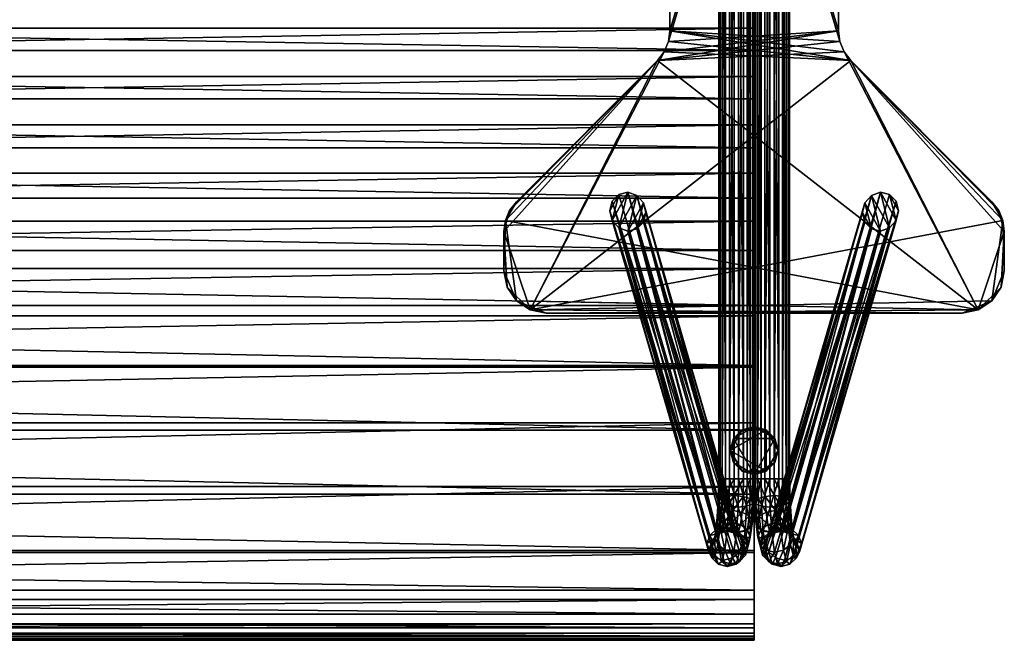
# Model space of a CAD drawing. Header units: inches. Extents: x -51.7 to 3.5, y -12.5 to 12.3.
# Tile 64 of 71: x -10.3 to 3.5, y -12.5 to -3.8. Entities that reach past the tile are written whole.
import ezdxf

# ---------------------------------------------------------------- set-up
doc = ezdxf.new("R2010")
doc.units = ezdxf.units.IN
doc.header["$MEASUREMENT"] = 0
for name, color, linetype in [('AFUCH-3-BSPT', 4, 'Continuous'), ('AFUCH-3-GDPL', 19, 'Continuous'), ('AFUCH-3-STUP', 5, 'Continuous')]:
    doc.layers.add(name, color=color, linetype=linetype)

msp = doc.modelspace()

# ---------------------------------------------------------------- meshes
at = {"layer": 'AFUCH-3-BSPT'}
mesh = msp.add_polyface(dxfattribs=at)
corners = [(-3.504, -7.283, 13.144), (-3.504, -7.283, 13.019), (-3.459, -7.509, 13.019), (-3.459, -7.509, 13.144), (-3.504, -6.732, 13.144), (-3.504, -6.732, 13.019), (-3.484, -6.579, 13.144), (-3.484, -6.579, 13.019), (-3.425, -6.437, 13.144), (-3.425, -6.437, 13.019), (-3.331, -6.315, 13.144), (-3.331, -6.315, 13.019), (-1.354, -4.338, 13.144), (-1.354, -4.338, 13.019), (-1.201, -4.073, 13.019), (-1.201, -4.073, 13.144), (-1.181, -3.92, 13.144), (-1.181, -3.92, 13.019), (-1.26, -4.215, 13.019), (-1.26, -4.215, 13.144), (-1.181, 3.92, 13.019), (-3.139, -7.829, 13.019), (1.354, -4.338, 13.019), (1.201, -4.073, 13.019), (-3.331, -7.701, 13.144), (3.139, -7.829, 13.144), (1.181, -3.92, 13.144), (1.201, 4.073, 13.144), (0, -10.191, 0.651), (-0.049, 10.191, 0.771), (-0.049, -10.191, 0.771), (-0.098, -10.191, 0.421), (-0.018, 10.191, 0.523), (-0.018, -10.191, 0.523), (-0.218, -10.191, 0.372), (-0.098, 10.191, 0.421), (-0.346, -10.191, 0.39), (-0.218, 10.191, 0.372), (-0.448, -10.191, 0.47), (-0.346, 10.191, 0.39), (-0.496, -10.191, 0.59), (-0.448, 10.191, 0.47), (-0.478, -10.191, 0.718), (-0.496, 10.191, 0.59), (-0.399, -10.191, 0.82), (-0.478, 10.191, 0.718), (-0.279, -10.191, 0.869), (-0.399, 10.191, 0.82), (-0.151, -10.191, 0.851), (-0.279, 10.191, 0.869), (-0.151, 10.191, 0.851), (-1.771, -6.182, 13.019), (-1.896, -6.681, 13.019), (-1.645, -6.225, 13.019), (-1.989, -6.577, 13.019), (-1.896, -6.212, 13.019), (-2.022, -6.44, 13.019), (-1.989, -6.307, 13.019), (-1.771, -6.724, 13.019), (-1.552, -6.329, 13.019), (-1.645, -6.694, 13.019), (-1.519, -6.466, 13.019), (-1.552, -6.6, 13.019)]
mesh.append_faces([[corners[k] for k in face] for face in [(51, 52, 53), (55, 54, 51), (58, 53, 52), (60, 59, 58)]], dxfattribs={"vtx0": -1, "vtx1": -1})
mesh.append_faces([[corners[k] for k in face] for face in [(5, 9, 13), (21, 2, 5), (21, 5, 13), (22, 21, 18), (6, 0, 24), (6, 24, 25), (12, 6, 25)]], dxfattribs={"vtx0": -1, "vtx1": -1, "vtx2": -1})
mesh.append_faces([[corners[k] for k in face] for face in [(21, 13, 18), (22, 18, 14), (22, 14, 17), (23, 17, 20), (28, 29, 30), (31, 32, 33), (34, 35, 31), (36, 37, 34), (38, 39, 36), (40, 41, 38), (42, 43, 40), (44, 45, 42), (46, 47, 44), (48, 49, 46), (30, 50, 48)]], dxfattribs={"vtx0": -1, "vtx2": -1})
mesh.append_faces([[corners[k] for k in face] for face in [(57, 56, 55), (62, 61, 60)]], dxfattribs={"vtx1": -1})
mesh.append_faces([[corners[k] for k in face] for face in [(12, 10, 6), (19, 12, 26), (15, 19, 26), (16, 15, 27), (54, 52, 51), (56, 54, 55), (59, 53, 58), (61, 59, 60)]], dxfattribs={"vtx1": -1, "vtx2": -1})
mesh.append_faces([[corners[k] for k in face] for face in [(0, 1, 2), (2, 3, 0), (0, 4, 5), (5, 1, 0), (6, 7, 5), (5, 4, 6), (6, 8, 9), (9, 7, 6), (9, 8, 10), (10, 11, 9), (10, 12, 13), (13, 11, 10), (14, 15, 16), (16, 17, 14), (14, 18, 19), (19, 15, 14), (19, 18, 13), (13, 12, 19), (20, 17, 16), (9, 11, 13), (5, 7, 9), (2, 1, 5), (6, 4, 0), (10, 8, 6)]], dxfattribs={"vtx2": -1})
mesh = msp.add_polyface(dxfattribs=at)
corners = [(-1.181, -3.92, 13.144), (-1.181, 3.92, 13.144), (-1.181, 3.92, 13.019), (-1.26, 4.215, 13.019), (-1.26, 4.215, 13.144), (-1.354, 4.338, 13.144), (-1.354, 4.338, 13.019), (-1.201, 4.073, 13.019), (-1.201, 4.073, 13.144), (-3.331, 6.315, 13.144), (-3.331, 6.315, 13.019), (-3.425, 6.437, 13.144), (-3.425, 6.437, 13.019), (-3.484, 6.579, 13.144), (-3.484, 6.579, 13.019), (-3.504, 6.732, 13.144), (-3.504, 6.732, 13.019), (-3.504, 7.283, 13.144), (-3.504, 7.283, 13.019), (-3.459, 7.509, 13.144), (-3.331, 7.701, 13.019), (3.139, 7.829, 13.019), (1.201, -4.073, 13.019), (1.181, 3.92, 13.019), (1.201, 4.073, 13.144), (1.354, 4.338, 13.144), (-3.139, 7.829, 13.144), (0, 10.191, 0.651), (-0.049, 10.191, 0.771), (0, -10.191, 0.651), (-0.018, 10.191, 0.523), (-0.018, -10.191, 0.523), (-0.098, 10.191, 0.421), (-0.098, -10.191, 0.421), (-0.218, 10.191, 0.372), (-0.218, -10.191, 0.372), (-0.346, 10.191, 0.39), (-0.346, -10.191, 0.39), (-0.448, 10.191, 0.47), (-0.448, -10.191, 0.47), (-0.496, 10.191, 0.59), (-0.496, -10.191, 0.59), (-0.478, 10.191, 0.718), (-0.478, -10.191, 0.718), (-0.399, 10.191, 0.82), (-0.399, -10.191, 0.82), (-0.279, 10.191, 0.869), (-0.279, -10.191, 0.869), (-0.151, 10.191, 0.851), (-0.151, -10.191, 0.851), (-0.049, -10.191, 0.771), (-1.771, 6.182, 13.019), (-1.989, 6.577, 13.019), (-1.896, 6.212, 13.019), (-1.896, 6.681, 13.019), (-1.645, 6.225, 13.019), (-1.771, 6.724, 13.019), (-1.552, 6.329, 13.019), (-1.645, 6.694, 13.019), (-1.519, 6.466, 13.019), (-1.552, 6.599, 13.019), (-2.022, 6.44, 13.019), (-1.989, 6.306, 13.019)]
mesh.append_faces([[corners[k] for k in face] for face in [(53, 61, 62)]], dxfattribs={"vtx0": -1})
mesh.append_faces([[corners[k] for k in face] for face in [(27, 28, 29), (30, 27, 31), (32, 30, 33), (34, 32, 35), (36, 34, 37), (38, 36, 39), (40, 38, 41), (42, 40, 43), (44, 42, 45), (46, 44, 47), (48, 46, 49), (28, 48, 50), (51, 52, 53), (55, 54, 51), (57, 56, 55), (59, 58, 57)]], dxfattribs={"vtx0": -1, "vtx1": -1})
mesh.append_faces([[corners[k] for k in face] for face in [(14, 18, 20), (14, 20, 21), (6, 14, 21), (15, 11, 5), (26, 19, 15), (26, 15, 5), (26, 4, 25)]], dxfattribs={"vtx0": -1, "vtx1": -1, "vtx2": -1})
mesh.append_faces([[corners[k] for k in face] for face in [(22, 2, 7), (23, 7, 3), (23, 3, 6), (26, 5, 4)]], dxfattribs={"vtx0": -1, "vtx2": -1})
mesh.append_faces([[corners[k] for k in face] for face in [(60, 58, 59)]], dxfattribs={"vtx1": -1})
mesh.append_faces([[corners[k] for k in face] for face in [(6, 10, 14), (1, 0, 24), (8, 1, 25), (4, 8, 25), (54, 52, 51), (56, 54, 55), (58, 56, 57), (52, 61, 53)]], dxfattribs={"vtx1": -1, "vtx2": -1})
mesh.append_faces([[corners[k] for k in face] for face in [(0, 1, 2), (3, 4, 5), (5, 6, 3), (3, 7, 8), (8, 4, 3), (8, 7, 2), (2, 1, 8), (5, 9, 10), (10, 6, 5), (11, 12, 10), (10, 9, 11), (11, 13, 14), (14, 12, 11), (14, 13, 15), (15, 16, 14), (15, 17, 18), (18, 16, 15), (18, 17, 19), (14, 16, 18), (10, 12, 14), (11, 9, 5), (15, 13, 11), (19, 17, 15)]], dxfattribs={"vtx2": -1})
mesh = msp.add_polyface(dxfattribs=at)
corners = [(0, -10.191, 0.651), (0.048, -10.191, 0.771), (0.048, 10.191, 0.771), (0.018, -10.191, 0.523), (0, 10.191, 0.651), (0.098, -10.191, 0.421), (0.018, 10.191, 0.523), (0.218, -10.191, 0.372), (0.098, 10.191, 0.421), (0.346, -10.191, 0.39), (0.218, 10.191, 0.372), (0.448, -10.191, 0.47), (0.346, 10.191, 0.39), (0.496, -10.191, 0.59), (0.448, 10.191, 0.47), (0.478, -10.191, 0.718), (0.496, 10.191, 0.59), (0.398, -10.191, 0.82), (0.478, 10.191, 0.718), (0.278, -10.191, 0.869), (0.398, 10.191, 0.82), (0.15, -10.191, 0.851), (0.278, 10.191, 0.869), (0.15, 10.191, 0.851), (1.77, -6.182, 13.019), (1.644, -6.225, 13.019), (1.896, -6.681, 13.019), (1.988, -6.577, 13.019), (1.896, -6.212, 13.019), (2.022, -6.44, 13.019), (1.988, -6.307, 13.019), (1.77, -6.724, 13.019), (1.552, -6.329, 13.019), (1.644, -6.694, 13.019), (1.518, -6.466, 13.019), (1.552, -6.6, 13.019), (1.181, 3.92, 13.144), (1.181, -3.92, 13.144), (1.181, -3.92, 13.019), (1.26, -4.215, 13.019), (1.26, -4.215, 13.144), (1.354, -4.338, 13.144), (1.354, -4.338, 13.019), (1.201, -4.073, 13.019), (1.201, -4.073, 13.144), (3.331, -6.315, 13.144), (3.331, -6.315, 13.019), (3.425, -6.437, 13.144), (3.425, -6.437, 13.019), (3.484, -6.579, 13.144), (3.484, -6.579, 13.019), (3.504, -6.732, 13.144), (3.504, -6.732, 13.019), (3.504, -7.283, 13.144), (3.504, -7.283, 13.019), (3.459, -7.509, 13.144), (3.331, -7.701, 13.019), (-3.139, -7.829, 13.019), (-1.181, -3.92, 13.019), (-1.201, 4.073, 13.019), (3.139, -7.829, 13.144), (-1.354, -4.338, 13.144), (-1.201, -4.073, 13.144), (-0.018, -10.191, 0.523), (0, 10.191, 0.651), (0, -10.191, 0.651)]
mesh.append_faces([[corners[k] for k in face] for face in [(27, 24, 26), (29, 28, 27), (32, 31, 25), (34, 33, 32)]], dxfattribs={"vtx0": -1, "vtx1": -1})
mesh.append_faces([[corners[k] for k in face] for face in [(50, 54, 56), (50, 56, 57), (42, 50, 57), (51, 47, 41), (60, 55, 51), (60, 51, 41), (61, 60, 40)]], dxfattribs={"vtx0": -1, "vtx1": -1, "vtx2": -1})
mesh.append_faces([[corners[k] for k in face] for face in [(0, 1, 2), (3, 0, 4), (5, 3, 6), (7, 5, 8), (9, 7, 10), (11, 9, 12), (13, 11, 14), (15, 13, 16), (17, 15, 18), (19, 17, 20), (21, 19, 22), (1, 21, 23), (60, 41, 40), (61, 40, 44), (61, 44, 37), (62, 37, 36), (63, 64, 65)]], dxfattribs={"vtx0": -1, "vtx2": -1})
mesh.append_faces([[corners[k] for k in face] for face in [(30, 28, 29), (35, 33, 34)]], dxfattribs={"vtx1": -1})
mesh.append_faces([[corners[k] for k in face] for face in [(24, 25, 26), (28, 24, 27), (31, 26, 25), (33, 31, 32), (42, 46, 50), (39, 42, 58), (43, 39, 58), (38, 43, 59)]], dxfattribs={"vtx1": -1, "vtx2": -1})
mesh.append_faces([[corners[k] for k in face] for face in [(36, 37, 38), (39, 40, 41), (41, 42, 39), (39, 43, 44), (44, 40, 39), (44, 43, 38), (38, 37, 44), (41, 45, 46), (46, 42, 41), (47, 48, 46), (46, 45, 47), (47, 49, 50), (50, 48, 47), (50, 49, 51), (51, 52, 50), (51, 53, 54), (54, 52, 51), (54, 53, 55), (50, 52, 54), (46, 48, 50), (47, 45, 41), (51, 49, 47), (55, 53, 51)]], dxfattribs={"vtx2": -1})
mesh = msp.add_polyface(dxfattribs=at)
corners = [(0, 10.191, 0.651), (0, -10.191, 0.651), (0.048, 10.191, 0.771), (0.018, 10.191, 0.523), (0.018, -10.191, 0.523), (0.098, 10.191, 0.421), (0.098, -10.191, 0.421), (0.218, 10.191, 0.372), (0.218, -10.191, 0.372), (0.346, 10.191, 0.39), (0.346, -10.191, 0.39), (0.448, 10.191, 0.47), (0.448, -10.191, 0.47), (0.496, 10.191, 0.59), (0.496, -10.191, 0.59), (0.478, 10.191, 0.718), (0.478, -10.191, 0.718), (0.398, 10.191, 0.82), (0.398, -10.191, 0.82), (0.278, 10.191, 0.869), (0.278, -10.191, 0.869), (0.15, 10.191, 0.851), (0.15, -10.191, 0.851), (0.048, -10.191, 0.771), (1.77, 6.182, 13.019), (1.896, 6.212, 13.019), (1.988, 6.577, 13.019), (1.896, 6.681, 13.019), (1.644, 6.225, 13.019), (1.77, 6.724, 13.019), (1.552, 6.329, 13.019), (1.644, 6.694, 13.019), (1.518, 6.466, 13.019), (1.552, 6.599, 13.019), (1.988, 6.306, 13.019), (2.022, 6.44, 13.019), (3.331, 6.315, 13.144), (1.354, 4.338, 13.144), (1.354, 4.338, 13.019), (3.331, 6.315, 13.019), (1.201, 4.073, 13.019), (1.201, 4.073, 13.144), (1.181, 3.92, 13.144), (1.181, 3.92, 13.019), (1.26, 4.215, 13.019), (1.26, 4.215, 13.144), (1.181, -3.92, 13.019), (3.504, 7.283, 13.144), (3.504, 7.283, 13.019), (3.459, 7.509, 13.019), (3.504, 6.732, 13.144), (3.504, 6.732, 13.019), (3.484, 6.579, 13.144), (3.484, 6.579, 13.019), (3.425, 6.437, 13.144), (3.425, 6.437, 13.019), (3.139, 7.829, 13.019), (-1.201, 4.073, 13.019), (-1.354, 4.338, 13.019), (-1.201, -4.073, 13.144), (-1.181, 3.92, 13.144), (3.331, 7.701, 13.144), (-3.139, 7.829, 13.144)]
mesh.append_faces([[corners[k] for k in face] for face in [(38, 55, 39)]], dxfattribs={"vtx0": -1})
mesh.append_faces([[corners[k] for k in face] for face in [(27, 24, 26), (29, 28, 27), (31, 30, 29), (26, 25, 35)]], dxfattribs={"vtx0": -1, "vtx1": -1})
mesh.append_faces([[corners[k] for k in face] for face in [(56, 49, 51), (44, 58, 56), (38, 56, 51), (38, 51, 55), (52, 47, 61), (52, 61, 62), (52, 62, 37)]], dxfattribs={"vtx0": -1, "vtx1": -1, "vtx2": -1})
mesh.append_faces([[corners[k] for k in face] for face in [(59, 42, 41), (60, 41, 45), (60, 45, 37)]], dxfattribs={"vtx0": -1, "vtx2": -1})
mesh.append_faces([[corners[k] for k in face] for face in [(33, 32, 31), (36, 54, 37)]], dxfattribs={"vtx1": -1})
mesh.append_faces([[corners[k] for k in face] for face in [(0, 1, 2), (3, 4, 0), (5, 6, 3), (7, 8, 5), (9, 10, 7), (11, 12, 9), (13, 14, 11), (15, 16, 13), (17, 18, 15), (19, 20, 17), (21, 22, 19), (2, 23, 21), (24, 25, 26), (28, 24, 27), (30, 28, 29), (32, 30, 31), (43, 46, 57), (40, 43, 58), (44, 40, 58), (38, 44, 56), (54, 52, 37)]], dxfattribs={"vtx1": -1, "vtx2": -1})
mesh.append_faces([[corners[k] for k in face] for face in [(25, 34, 35), (36, 37, 38), (38, 39, 36), (40, 41, 42), (42, 43, 40), (40, 44, 45), (45, 41, 40), (45, 44, 38), (38, 37, 45), (46, 43, 42), (47, 48, 49), (47, 50, 51), (51, 48, 47), (52, 53, 51), (51, 50, 52), (52, 54, 55), (55, 53, 52), (55, 54, 36), (36, 39, 55), (51, 53, 55), (49, 48, 51), (52, 50, 47)]], dxfattribs={"vtx2": -1})
mesh = msp.add_polyface(dxfattribs=at)
corners = [(-2.913, -7.874, 13.144), (-2.913, -7.874, 13.019), (2.913, -7.874, 13.019), (-3.139, -7.829, 13.144), (-3.139, -7.829, 13.019), (-3.331, -7.701, 13.144), (-3.331, -7.701, 13.019), (-3.459, -7.509, 13.144), (-3.459, -7.509, 13.019), (3.139, -7.829, 13.144), (-3.504, -7.283, 13.144), (0, -10.191, 0.651), (-0.006, -10.508, 0.703), (-0.018, -10.191, 0.523), (-0.054, -10.467, 0.816), (-0.049, -10.191, 0.771), (-0.156, -10.438, 0.891), (-0.151, -10.191, 0.851), (-0.283, -10.427, 0.907), (-0.279, -10.191, 0.869), (-0.404, -10.438, 0.861), (-0.399, -10.191, 0.82), (-0.484, -10.467, 0.764), (-0.478, -10.191, 0.718), (-0.503, -10.508, 0.642), (-0.496, -10.191, 0.59), (-0.455, -10.548, 0.529), (-0.448, -10.191, 0.47), (-0.354, -10.577, 0.454), (-0.346, -10.191, 0.39), (-0.226, -10.588, 0.438), (-0.218, -10.191, 0.372), (-0.106, -10.577, 0.484), (-0.098, -10.191, 0.421), (-0.025, -10.548, 0.581), (-1.771, -6.182, 13.019), (-0.528, -10.899, 1.876), (-1.896, -6.212, 13.019), (-0.403, -10.868, 1.878), (-1.645, -6.225, 13.019), (-0.28, -10.899, 1.906), (-1.552, -6.329, 13.019), (-0.194, -10.984, 1.952), (-1.519, -6.466, 13.019), (-0.166, -11.099, 2.004), (-1.552, -6.6, 13.019), (-0.205, -11.214, 2.048), (-1.645, -6.694, 13.019), (-0.301, -11.299, 2.072), (-0.426, -11.33, 2.069), (-1.989, -6.307, 13.019), (-0.623, -10.984, 1.9), (-2.022, -6.44, 13.019), (-0.663, -11.099, 1.943), (-1.989, -6.577, 13.019), (-0.635, -11.214, 1.995), (-1.896, -6.681, 13.019), (-0.549, -11.299, 2.041), (-1.771, -6.724, 13.019)]
mesh.append_faces([[corners[k] for k in face] for face in [(35, 36, 37), (39, 38, 35), (41, 40, 39), (43, 42, 41), (45, 44, 43), (47, 46, 45), (36, 50, 37)]], dxfattribs={"vtx0": -1})
mesh.append_faces([[corners[k] for k in face] for face in [(38, 36, 35), (40, 38, 39), (42, 40, 41), (44, 42, 43), (46, 44, 45), (48, 46, 47)]], dxfattribs={"vtx0": -1, "vtx1": -1})
mesh.append_faces([[corners[k] for k in face] for face in [(5, 0, 9)]], dxfattribs={"vtx0": -1, "vtx1": -1, "vtx2": -1})
mesh.append_faces([[corners[k] for k in face] for face in [(14, 12, 11), (16, 14, 15), (22, 20, 21), (24, 22, 23), (26, 24, 25), (28, 26, 27), (34, 32, 33), (12, 34, 13), (49, 48, 47)]], dxfattribs={"vtx0": -1, "vtx2": -1})
mesh.append_faces([[corners[k] for k in face] for face in [(11, 12, 13), (15, 14, 11), (17, 16, 15), (19, 18, 17), (21, 20, 19), (23, 22, 21), (25, 24, 23), (27, 26, 25), (29, 28, 27), (31, 30, 29), (33, 32, 31), (13, 34, 33), (51, 50, 36), (53, 52, 51), (55, 54, 53), (57, 56, 55), (49, 58, 57)]], dxfattribs={"vtx1": -1, "vtx2": -1})
mesh.append_faces([[corners[k] for k in face] for face in [(0, 1, 2), (3, 4, 1), (1, 0, 3), (3, 5, 6), (6, 4, 3), (5, 7, 8), (8, 6, 5), (4, 6, 8), (2, 1, 4), (5, 3, 0), (10, 7, 5), (18, 16, 17), (20, 18, 19), (30, 28, 29), (32, 30, 31), (52, 50, 51), (54, 52, 53), (56, 54, 55), (58, 56, 57), (47, 58, 49)]], dxfattribs={"vtx2": -1})
mesh = msp.add_polyface(dxfattribs=at)
corners = [(0, -10.191, 0.651), (0.018, -10.191, 0.523), (0.006, -10.508, 0.703), (0.054, -10.467, 0.816), (0.048, -10.191, 0.771), (0.155, -10.438, 0.891), (0.15, -10.191, 0.851), (0.283, -10.427, 0.907), (0.278, -10.191, 0.869), (0.403, -10.438, 0.861), (0.398, -10.191, 0.82), (0.484, -10.467, 0.764), (0.478, -10.191, 0.718), (0.503, -10.508, 0.642), (0.496, -10.191, 0.59), (0.455, -10.548, 0.529), (0.448, -10.191, 0.47), (0.354, -10.577, 0.454), (0.346, -10.191, 0.39), (0.218, -10.191, 0.372), (0.226, -10.588, 0.438), (0.105, -10.577, 0.484), (0.098, -10.191, 0.421), (0.025, -10.548, 0.581), (1.77, -6.182, 13.019), (1.896, -6.212, 13.019), (0.528, -10.899, 1.876), (0.402, -10.868, 1.878), (1.644, -6.225, 13.019), (0.28, -10.899, 1.906), (1.552, -6.329, 13.019), (0.193, -10.984, 1.952), (1.518, -6.466, 13.019), (0.166, -11.099, 2.004), (1.552, -6.6, 13.019), (0.205, -11.214, 2.048), (1.644, -6.694, 13.019), (0.3, -11.299, 2.072), (0.426, -11.33, 2.069), (1.988, -6.307, 13.019), (0.623, -10.984, 1.9), (2.022, -6.44, 13.019), (0.662, -11.099, 1.943), (1.988, -6.577, 13.019), (0.635, -11.214, 1.995), (1.896, -6.681, 13.019), (0.548, -11.299, 2.041), (1.77, -6.724, 13.019), (3.459, -7.509, 13.144), (3.459, -7.509, 13.019), (3.504, -7.283, 13.019), (3.331, -7.701, 13.144), (3.331, -7.701, 13.019), (3.139, -7.829, 13.144), (3.139, -7.829, 13.019), (2.913, -7.874, 13.144), (2.913, -7.874, 13.019), (-2.913, -7.874, 13.144), (-3.139, -7.829, 13.019)]
mesh.append_faces([[corners[k] for k in face] for face in [(7, 6, 5), (9, 8, 7), (21, 19, 20), (41, 40, 39), (43, 42, 41), (45, 44, 43), (47, 46, 45), (36, 38, 47)]], dxfattribs={"vtx0": -1})
mesh.append_faces([[corners[k] for k in face] for face in [(0, 1, 2), (4, 0, 3), (6, 4, 5), (8, 6, 7), (10, 8, 9), (12, 10, 11), (14, 12, 13), (16, 14, 15), (18, 16, 17), (19, 18, 20), (22, 19, 21), (1, 22, 23), (40, 26, 39), (42, 40, 41), (44, 42, 43), (46, 44, 45), (38, 46, 47)]], dxfattribs={"vtx0": -1, "vtx1": -1})
mesh.append_faces([[corners[k] for k in face] for face in [(52, 56, 58)]], dxfattribs={"vtx0": -1, "vtx1": -1, "vtx2": -1})
mesh.append_faces([[corners[k] for k in face] for face in [(3, 0, 2), (5, 4, 3), (11, 10, 9), (13, 12, 11), (15, 14, 13), (17, 16, 15), (23, 22, 21), (2, 1, 23), (38, 36, 37)]], dxfattribs={"vtx0": -1, "vtx2": -1})
mesh.append_faces([[corners[k] for k in face] for face in [(27, 24, 26), (29, 28, 27), (31, 30, 29), (33, 32, 31), (35, 34, 33), (37, 36, 35)]], dxfattribs={"vtx1": -1, "vtx2": -1})
mesh.append_faces([[corners[k] for k in face] for face in [(24, 25, 26), (28, 24, 27), (30, 28, 29), (32, 30, 31), (34, 32, 33), (36, 34, 35), (26, 25, 39), (48, 49, 50), (48, 51, 52), (52, 49, 48), (51, 53, 54), (54, 52, 51), (55, 56, 54), (54, 53, 55), (56, 55, 57), (52, 54, 56), (50, 49, 52), (53, 51, 48), (57, 55, 53)]], dxfattribs={"vtx2": -1})
mesh = msp.add_polyface(dxfattribs=at)
corners = [(0.402, -10.868, 1.878), (0.528, -10.899, 1.876), (0.374, -10.923, 1.647), (0.25, -10.957, 1.664), (0.28, -10.899, 1.906), (0.16, -11.048, 1.682), (0.193, -10.984, 1.952), (0.623, -10.984, 1.9), (0.498, -10.957, 1.634), (0.226, -10.588, 0.438), (0.346, -10.191, 0.39), (0.354, -10.577, 0.454), (0.22, -10.933, 1.417), (0.345, -10.9, 1.41), (0.192, -10.83, 1.19), (0.095, -10.906, 1.151), (0.07, -10.715, 0.948), (0.025, -10.791, 0.853), (0.006, -10.508, 0.703), (0.025, -10.548, 0.581), (0.318, -10.802, 1.193), (0.17, -10.659, 1.009), (0.054, -10.467, 0.816), (0.468, -10.933, 1.386), (0.44, -10.83, 1.16), (0.297, -10.638, 1.02), (0.418, -10.659, 0.978), (0.283, -10.427, 0.907), (0.403, -10.438, 0.861), (0.155, -10.438, 0.891), (0.126, -11.021, 1.405), (0.053, -11.01, 1.086), (0.046, -10.867, 0.751), (0.128, -10.923, 0.668), (0.078, -11.114, 1.013), (0.105, -10.577, 0.484), (0.249, -10.943, 0.626), (0.376, -10.923, 0.637), (0.455, -10.548, 0.529), (0.476, -10.867, 0.698), (0.521, -10.791, 0.792), (0.55, -11.01, 1.025), (0.508, -11.114, 0.961), (0.503, -10.508, 0.642), (0.5, -10.715, 0.895), (0.525, -10.906, 1.098), (0.484, -10.467, 0.764), (0.556, -11.021, 1.352)]
mesh.append_faces([[corners[k] for k in face] for face in [(3, 0, 2), (2, 1, 8), (9, 10, 11), (12, 2, 13), (14, 13, 20), (21, 20, 25), (29, 25, 27)]], dxfattribs={"vtx0": -1})
mesh.append_faces([[corners[k] for k in face] for face in [(0, 1, 2), (4, 0, 3), (6, 4, 5), (1, 7, 8), (12, 30, 3), (17, 32, 31), (32, 33, 34), (19, 35, 32), (11, 38, 37), (39, 40, 42), (38, 43, 39), (40, 44, 41), (43, 46, 40), (26, 44, 28), (45, 24, 47), (44, 26, 45)]], dxfattribs={"vtx0": -1, "vtx1": -1})
mesh.append_faces([[corners[k] for k in face] for face in [(5, 4, 3), (15, 12, 14), (17, 15, 16), (19, 17, 18), (16, 14, 21), (18, 16, 22), (22, 21, 29), (28, 44, 46), (47, 24, 23), (45, 26, 24)]], dxfattribs={"vtx0": -1, "vtx2": -1})
mesh.append_faces([[corners[k] for k in face] for face in [(23, 13, 8), (24, 20, 23), (26, 25, 24), (28, 27, 26), (35, 9, 33), (9, 11, 36)]], dxfattribs={"vtx1": -1})
mesh.append_faces([[corners[k] for k in face] for face in [(16, 15, 14), (18, 17, 16), (22, 16, 21), (15, 30, 12), (17, 31, 15), (19, 32, 17), (35, 33, 32), (38, 39, 37), (40, 41, 42), (43, 40, 39), (44, 45, 41), (46, 44, 40)]], dxfattribs={"vtx1": -1, "vtx2": -1})
mesh.append_faces([[corners[k] for k in face] for face in [(14, 12, 13), (21, 14, 20), (13, 2, 8), (20, 13, 23), (25, 20, 24), (27, 25, 26), (29, 21, 25), (12, 3, 2), (9, 36, 33), (11, 37, 36)]], dxfattribs={"vtx2": -1})
mesh = msp.add_polyface(dxfattribs=at)
corners = [(-0.403, -10.868, 1.878), (-0.374, -10.923, 1.647), (-0.528, -10.899, 1.876), (-0.25, -10.957, 1.664), (-0.28, -10.899, 1.906), (-0.16, -11.048, 1.682), (-0.194, -10.984, 1.952), (-0.499, -10.957, 1.634), (-0.623, -10.984, 1.9), (-0.22, -10.933, 1.417), (-0.345, -10.9, 1.41), (-0.192, -10.83, 1.19), (-0.095, -10.906, 1.151), (-0.07, -10.715, 0.948), (-0.025, -10.791, 0.853), (-0.006, -10.508, 0.703), (-0.025, -10.548, 0.581), (-0.319, -10.802, 1.193), (-0.17, -10.659, 1.009), (-0.054, -10.467, 0.816), (-0.468, -10.933, 1.386), (-0.44, -10.83, 1.16), (-0.297, -10.638, 1.02), (-0.418, -10.659, 0.978), (-0.283, -10.427, 0.907), (-0.404, -10.438, 0.861), (-0.156, -10.438, 0.891), (-0.126, -11.021, 1.405), (-0.054, -11.01, 1.086), (-0.046, -10.867, 0.751), (-0.078, -11.114, 1.013), (-0.128, -10.923, 0.668), (-0.106, -10.577, 0.484), (-0.226, -10.588, 0.438), (-0.249, -10.943, 0.626), (-0.354, -10.577, 0.454), (-0.376, -10.923, 0.637), (-0.455, -10.548, 0.529), (-0.476, -10.867, 0.698), (-0.521, -10.791, 0.792), (-0.508, -11.114, 0.961), (-0.55, -11.01, 1.025), (-0.503, -10.508, 0.642), (-0.5, -10.715, 0.895), (-0.525, -10.906, 1.098), (-0.484, -10.467, 0.764), (-0.556, -11.021, 1.352)]
mesh.append_faces([[corners[k] for k in face] for face in [(11, 10, 9), (18, 17, 11), (10, 7, 1), (17, 20, 10), (22, 21, 17), (24, 23, 22), (26, 22, 18), (9, 1, 3), (33, 31, 34), (35, 34, 36)]], dxfattribs={"vtx0": -1})
mesh.append_faces([[corners[k] for k in face] for face in [(13, 11, 12), (15, 13, 14), (19, 18, 13), (12, 9, 27), (14, 12, 28), (16, 14, 29), (32, 29, 31), (37, 36, 38), (39, 40, 41), (42, 38, 39), (43, 41, 44), (45, 39, 43)]], dxfattribs={"vtx0": -1, "vtx1": -1})
mesh.append_faces([[corners[k] for k in face] for face in [(5, 3, 4), (12, 11, 9), (14, 13, 12), (16, 15, 14), (13, 18, 11), (15, 19, 13), (19, 26, 18), (25, 45, 43), (46, 20, 21), (44, 21, 23)]], dxfattribs={"vtx0": -1, "vtx2": -1})
mesh.append_faces([[corners[k] for k in face] for face in [(20, 7, 10), (21, 20, 17), (23, 21, 22), (25, 23, 24), (32, 31, 33), (33, 34, 35)]], dxfattribs={"vtx1": -1})
mesh.append_faces([[corners[k] for k in face] for face in [(0, 1, 2), (4, 3, 0), (6, 5, 4), (2, 7, 8), (9, 3, 27), (14, 28, 29), (29, 30, 31), (16, 29, 32), (35, 36, 37), (38, 40, 39), (37, 38, 42), (39, 41, 43), (42, 39, 45), (23, 25, 43), (44, 46, 21), (43, 44, 23)]], dxfattribs={"vtx1": -1, "vtx2": -1})
mesh.append_faces([[corners[k] for k in face] for face in [(3, 1, 0), (1, 7, 2), (9, 10, 1), (11, 17, 10), (18, 22, 17), (26, 24, 22)]], dxfattribs={"vtx2": -1})
mesh = msp.add_polyface(dxfattribs=at)
corners = [(-0.128, -11.173, 1.694), (-0.16, -11.048, 1.682), (-0.194, -10.984, 1.952), (-0.166, -11.099, 2.004), (-0.162, -11.298, 1.698), (-0.205, -11.214, 2.048), (-0.254, -11.389, 1.693), (-0.301, -11.299, 2.072), (-0.378, -11.422, 1.68), (-0.426, -11.33, 2.069), (-0.502, -11.389, 1.663), (-0.549, -11.299, 2.041), (-0.592, -11.298, 1.646), (-0.635, -11.214, 1.995), (-0.624, -11.173, 1.633), (-0.663, -11.099, 1.943), (-0.59, -11.048, 1.629), (-0.623, -10.984, 1.9), (-0.499, -10.957, 1.634), (-0.126, -11.021, 1.405), (-0.25, -10.957, 1.664), (-0.089, -11.142, 1.377), (-0.054, -11.01, 1.086), (-0.095, -10.906, 1.151), (-0.119, -11.263, 1.341), (-0.078, -11.114, 1.013), (-0.046, -10.867, 0.751), (-0.207, -11.351, 1.306), (-0.163, -11.19, 0.952), (-0.128, -10.923, 0.668), (-0.33, -11.384, 1.283), (-0.285, -11.218, 0.918), (-0.249, -10.943, 0.626), (-0.455, -11.351, 1.276), (-0.411, -11.19, 0.921), (-0.376, -10.923, 0.637), (-0.548, -11.263, 1.288), (-0.508, -11.114, 0.961), (-0.476, -10.867, 0.698), (-0.585, -11.142, 1.316), (-0.55, -11.01, 1.025), (-0.468, -10.933, 1.386), (-0.556, -11.021, 1.352), (-0.525, -10.906, 1.098)]
mesh.append_faces([[corners[k] for k in face] for face in [(30, 6, 8), (31, 27, 30), (32, 28, 31), (33, 8, 10), (34, 30, 33), (35, 31, 34)]], dxfattribs={"vtx0": -1})
mesh.append_faces([[corners[k] for k in face] for face in [(19, 20, 1), (21, 1, 0), (22, 19, 21), (24, 0, 4), (25, 21, 24), (26, 22, 25), (27, 4, 6), (28, 24, 27), (29, 25, 28), (36, 10, 12), (37, 33, 36), (38, 34, 37), (39, 12, 14), (40, 36, 39), (42, 14, 16), (43, 39, 42), (16, 41, 42)]], dxfattribs={"vtx0": -1, "vtx1": -1})
mesh.append_faces([[corners[k] for k in face] for face in [(0, 1, 2), (4, 0, 3), (6, 4, 5), (12, 10, 11), (14, 12, 13), (16, 14, 15), (18, 16, 17), (16, 18, 41)]], dxfattribs={"vtx0": -1, "vtx2": -1})
mesh.append_faces([[corners[k] for k in face] for face in [(27, 6, 30), (28, 27, 31), (29, 28, 32), (30, 8, 33), (31, 30, 34), (32, 31, 35)]], dxfattribs={"vtx1": -1})
mesh.append_faces([[corners[k] for k in face] for face in [(3, 0, 2), (5, 4, 3), (7, 6, 5), (9, 8, 7), (11, 10, 9), (13, 12, 11), (15, 14, 13), (17, 16, 15), (19, 1, 21), (23, 19, 22), (21, 0, 24), (22, 21, 25), (24, 4, 27), (25, 24, 28), (33, 10, 36), (34, 33, 37), (35, 34, 38), (36, 12, 39), (37, 36, 40), (39, 14, 42), (40, 39, 43)]], dxfattribs={"vtx1": -1, "vtx2": -1})
mesh.append_faces([[corners[k] for k in face] for face in [(8, 6, 7), (10, 8, 9)]], dxfattribs={"vtx2": -1})
mesh = msp.add_polyface(dxfattribs=at)
corners = [(0.128, -11.173, 1.694), (0.193, -10.984, 1.952), (0.16, -11.048, 1.682), (0.166, -11.099, 2.004), (0.162, -11.298, 1.698), (0.205, -11.214, 2.048), (0.254, -11.389, 1.693), (0.3, -11.299, 2.072), (0.378, -11.422, 1.68), (0.426, -11.33, 2.069), (0.502, -11.389, 1.663), (0.548, -11.299, 2.041), (0.592, -11.298, 1.646), (0.635, -11.214, 1.995), (0.624, -11.173, 1.633), (0.662, -11.099, 1.943), (0.59, -11.048, 1.629), (0.623, -10.984, 1.9), (0.498, -10.957, 1.634), (0.126, -11.021, 1.405), (0.25, -10.957, 1.664), (0.089, -11.142, 1.377), (0.053, -11.01, 1.086), (0.095, -10.906, 1.151), (0.118, -11.263, 1.341), (0.078, -11.114, 1.013), (0.046, -10.867, 0.751), (0.206, -11.351, 1.306), (0.163, -11.19, 0.952), (0.128, -10.923, 0.668), (0.329, -11.384, 1.283), (0.285, -11.218, 0.918), (0.249, -10.943, 0.626), (0.454, -11.351, 1.276), (0.411, -11.19, 0.921), (0.376, -10.923, 0.637), (0.548, -11.263, 1.288), (0.508, -11.114, 0.961), (0.476, -10.867, 0.698), (0.585, -11.142, 1.316), (0.55, -11.01, 1.025), (0.468, -10.933, 1.386), (0.556, -11.021, 1.352), (0.525, -10.906, 1.098)]
mesh.append_faces([[corners[k] for k in face] for face in [(8, 7, 6), (10, 9, 8)]], dxfattribs={"vtx0": -1})
mesh.append_faces([[corners[k] for k in face] for face in [(3, 1, 0), (5, 3, 4), (7, 5, 6), (9, 7, 8), (11, 9, 10), (13, 11, 12), (15, 13, 14), (17, 15, 16), (19, 21, 2), (23, 22, 19), (21, 24, 0), (22, 25, 21), (24, 27, 4), (25, 28, 24), (33, 36, 10), (34, 37, 33), (35, 38, 34), (36, 39, 12), (37, 40, 36), (39, 42, 14), (40, 43, 39)]], dxfattribs={"vtx0": -1, "vtx1": -1})
mesh.append_faces([[corners[k] for k in face] for face in [(0, 1, 2), (4, 3, 0), (6, 5, 4), (12, 11, 10), (14, 13, 12), (16, 15, 14), (18, 17, 16), (16, 41, 18)]], dxfattribs={"vtx0": -1, "vtx2": -1})
mesh.append_faces([[corners[k] for k in face] for face in [(27, 30, 6), (28, 31, 27), (29, 32, 28), (30, 33, 8), (31, 34, 30), (32, 35, 31)]], dxfattribs={"vtx1": -1})
mesh.append_faces([[corners[k] for k in face] for face in [(19, 2, 20), (21, 0, 2), (22, 21, 19), (24, 4, 0), (25, 24, 21), (26, 25, 22), (27, 6, 4), (28, 27, 24), (29, 28, 25), (36, 12, 10), (37, 36, 33), (38, 37, 34), (39, 14, 12), (40, 39, 36), (42, 16, 14), (43, 42, 39), (16, 42, 41)]], dxfattribs={"vtx1": -1, "vtx2": -1})
mesh.append_faces([[corners[k] for k in face] for face in [(30, 8, 6), (31, 30, 27), (32, 31, 28), (33, 10, 8), (34, 33, 30), (35, 34, 31)]], dxfattribs={"vtx2": -1})
at = {"layer": 'AFUCH-3-GDPL'}
mesh = msp.add_polyface(dxfattribs=at)
corners = [(-0.335, -9.797, 0), (-0.29, -9.63, 0), (-0.167, -9.507, 0), (0, -9.463, 0), (0.167, -9.507, 0), (0.29, -9.63, 0), (0.335, -9.797, 0), (0.29, -9.964, 0), (0.167, -10.087, 0), (0, -10.132, 0), (-0.167, -10.087, 0), (-0.29, -9.964, 0), (-0.335, -9.797, 0.372), (-0.29, -9.964, 0.372), (-0.167, -10.087, 0.372), (0, -10.132, 0.372), (0.167, -10.087, 0.372), (0.29, -9.964, 0.372), (0.335, -9.797, 0.372), (0.29, -9.63, 0.372), (0.167, -9.507, 0.372), (0, -9.463, 0.372), (-0.167, -9.507, 0.372), (-0.29, -9.63, 0.372)]
mesh.append_faces([[corners[k] for k in face] for face in [(1, 11, 0), (12, 22, 23)]], dxfattribs={"vtx0": -1})
mesh.append_faces([[corners[k] for k in face] for face in [(5, 7, 9), (1, 3, 5), (1, 5, 9), (1, 9, 11), (16, 18, 20), (12, 14, 16), (12, 16, 20), (12, 20, 22)]], dxfattribs={"vtx0": -1, "vtx1": -1, "vtx2": -1})
mesh.append_faces([[corners[k] for k in face] for face in [(0, 12, 23), (23, 1, 0), (11, 13, 12), (12, 0, 11), (10, 14, 13), (13, 11, 10), (9, 15, 14), (14, 10, 9), (8, 16, 15), (15, 9, 8), (7, 17, 16), (16, 8, 7), (6, 18, 17), (17, 7, 6), (5, 19, 18), (18, 6, 5), (4, 20, 19), (19, 5, 4), (3, 21, 20), (20, 4, 3), (2, 22, 21), (21, 3, 2), (1, 23, 22), (22, 2, 1), (9, 10, 11), (7, 8, 9), (5, 6, 7), (3, 4, 5), (1, 2, 3), (20, 21, 22), (18, 19, 20), (16, 17, 18), (14, 15, 16), (12, 13, 14)]], dxfattribs={"vtx2": -1})
at = {"layer": 'AFUCH-3-STUP'}
mesh = msp.add_polyface(dxfattribs=at)
corners = [(-40, 1.86, 17.49), (-40, 2.521, 17.469), (-40, 3.18, 17.449), (-40, 0.526, 17.5), (-40, 1.195, 17.5), (-40, -0.145, 17.5), (-40, -2.164, 17.484), (-40, -1.489, 17.5), (-40, -0.817, 17.5), (-40, -2.841, 17.464), (-40, -4.876, 17.4), (-40, -3.518, 17.444), (-40, -6.995, 17.276), (-40, -11.224, 14.047), (-40, 10.389, 13.813), (-40, -5.239, 13.195), (-40, -4.562, 13.195), (-40, -3.884, 13.195), (-40, -3.205, 13.195), (-40, -2.526, 13.195), (-40, -1.847, 13.195), (-40, -1.168, 13.195), (-40, -0.488, 13.195), (0, 2.521, 17.469), (0, 1.86, 17.49), (0, 1.195, 17.5), (0, 0.526, 17.5), (0, -0.145, 17.5), (0, -1.489, 17.5), (0, -2.164, 17.484), (-40.621, -2.163, 17.475), (-40, -2.164, 17.484), (-40, -1.489, 17.5), (-40.62, -1.489, 17.487), (-40, -0.817, 17.5), (-40.618, -0.816, 17.492), (-40, -0.145, 17.5), (-40.616, -0.144, 17.505), (-40, 0.526, 17.5), (-40.613, 0.527, 17.497), (-40, 1.195, 17.5), (-40.611, 1.195, 17.493), (-40, 1.86, 17.49), (-40.609, 1.86, 17.481), (-40, 2.521, 17.469), (-40.607, 2.521, 17.462), (-40, 3.18, 17.449), (-40, 0.191, 13.195), (-40, -0.488, 13.195), (-40.621, -0.486, 13.195), (-40, 0.87, 13.195), (-40.621, 0.193, 13.195), (-40, 1.55, 13.195), (-40.621, 0.872, 13.195), (-40, 2.229, 13.195), (-40.621, 1.551, 13.195), (-40, 2.908, 13.195), (-40.621, 2.231, 13.195), (-40, -2.841, 17.464), (-40, -3.518, 17.444), (-40, -4.876, 17.4), (-40, -6.995, 17.276), (-40, 10.389, 13.813), (-40, -11.224, 14.047), (-40, -5.239, 13.195), (-40, -4.562, 13.195), (-40, -3.884, 13.195), (-40, -3.205, 13.195), (-40, -2.526, 13.195), (-40, -1.847, 13.195), (-40, -1.168, 13.195)]
mesh.append_faces([[corners[k] for k in face] for face in [(0, 1, 2), (3, 4, 0), (3, 0, 2), (5, 3, 2), (6, 7, 8), (6, 8, 5), (9, 6, 5), (10, 11, 9), (12, 9, 5), (13, 5, 14), (15, 13, 14), (16, 15, 14), (17, 16, 14), (18, 17, 14), (19, 18, 14), (20, 19, 14), (21, 20, 14), (22, 21, 14), (2, 1, 23), (1, 0, 24), (0, 4, 25), (4, 3, 26), (3, 5, 27), (8, 7, 28), (7, 6, 29), (30, 31, 32), (33, 32, 34), (35, 34, 36), (37, 36, 38), (39, 38, 40), (41, 40, 42), (43, 42, 44), (45, 44, 46), (47, 48, 49), (50, 47, 51), (52, 50, 53), (54, 52, 55), (56, 54, 57), (46, 44, 42), (42, 40, 38), (46, 42, 38), (46, 38, 36), (34, 32, 31), (36, 34, 31), (36, 31, 58), (58, 59, 60), (36, 58, 61), (62, 36, 63), (62, 63, 64), (62, 64, 65), (62, 65, 66), (62, 66, 67), (62, 67, 68), (62, 68, 69), (62, 69, 70)]], dxfattribs={"vtx0": -1, "vtx1": -1, "vtx2": -1})
mesh = msp.add_polyface(dxfattribs=at)
corners = [(0, 1.86, 17.49), (0, 1.195, 17.5), (0, 0.526, 17.5), (0, 3.18, 17.449), (0, -0.145, 17.5), (0, -0.817, 17.5), (0, -1.489, 17.5), (0, -2.164, 17.484), (0, -2.841, 17.464), (0, -3.518, 17.444), (0, -4.196, 17.423), (0, -4.876, 17.4), (0, -5.561, 17.368), (0, -6.263, 17.334), (0, -6.995, 17.276), (0, -7.768, 17.213), (0, -8.607, 17.119), (0, -9.51, 16.983), (0, -10.408, 16.811), (0, -11.196, 16.649), (0, -11.75, 16.487), (0, -12.085, 16.34), (0, -12.278, 16.177), (0, -12.396, 15.963), (0, -12.446, 15.651), (0, -12.453, 15.329), (0, -12.424, 15.055), (0, -12.354, 14.804), (0, -12.223, 14.569), (0, -11.884, 14.316), (0, -11.224, 14.047), (0, 10.389, 13.813), (0, -10.299, 13.75), (0, -9.407, 13.47), (0, -8.631, 13.226), (0, -7.913, 13.195), (0, -7.247, 13.195), (0, -6.584, 13.195), (0, -5.914, 13.195), (0, -5.239, 13.195), (0, -4.562, 13.195), (0, -3.884, 13.195), (0, -3.205, 13.195), (-40, -9.407, 13.47), (-40, -8.631, 13.226), (-40, -7.913, 13.195), (-40, -7.247, 13.195), (-40, -6.584, 13.195), (-40, -5.914, 13.195), (-40, -5.239, 13.195), (-40, -4.562, 13.195), (-40, -3.884, 13.195), (0, -2.526, 13.195), (-40, -3.205, 13.195), (0, -1.847, 13.195), (-40, -2.526, 13.195), (0, -1.168, 13.195), (-40, -1.847, 13.195), (0, -0.488, 13.195), (-40, -1.168, 13.195), (0, 0.191, 13.195), (-40, -0.488, 13.195), (0, 0.87, 13.195), (-40, 0.191, 13.195), (0, 1.55, 13.195), (-40, 0.87, 13.195)]
mesh.append_faces([[corners[k] for k in face] for face in [(8, 11, 14), (4, 8, 14), (14, 16, 18), (18, 20, 22), (14, 18, 22), (22, 24, 26), (26, 28, 30), (22, 26, 30), (14, 22, 30), (4, 14, 30), (31, 4, 30), (30, 33, 35), (31, 30, 39)]], dxfattribs={"vtx0": -1, "vtx1": -1, "vtx2": -1})
mesh.append_faces([[corners[k] for k in face] for face in [(3, 2, 4), (4, 7, 8), (30, 35, 36), (30, 36, 37), (30, 37, 38), (30, 38, 39), (31, 39, 40), (31, 40, 41), (31, 41, 42)]], dxfattribs={"vtx0": -1, "vtx2": -1})
mesh.append_faces([[corners[k] for k in face] for face in [(4, 5, 7), (8, 9, 11), (11, 12, 14), (34, 33, 43), (36, 35, 45), (37, 36, 46), (38, 37, 47), (39, 38, 48), (40, 39, 49), (41, 40, 50), (42, 41, 51), (52, 42, 53), (54, 52, 55), (56, 54, 57), (58, 56, 59), (60, 58, 61), (62, 60, 63), (64, 62, 65)]], dxfattribs={"vtx1": -1, "vtx2": -1})
mesh.append_faces([[corners[k] for k in face] for face in [(0, 1, 2), (5, 6, 7), (9, 10, 11), (12, 13, 14), (14, 15, 16), (16, 17, 18), (18, 19, 20), (20, 21, 22), (22, 23, 24), (24, 25, 26), (26, 27, 28), (28, 29, 30), (30, 32, 33), (33, 34, 35), (35, 34, 44)]], dxfattribs={"vtx2": -1})
mesh = msp.add_polyface(dxfattribs=at)
corners = [(0, -4.196, 17.423), (0, -3.518, 17.444), (-40, -3.518, 17.444), (-40, -4.196, 17.423), (0, -4.876, 17.4), (-40, -4.876, 17.4), (0, -6.263, 17.334), (0, -5.561, 17.368), (-40, -5.561, 17.368), (-40, -6.263, 17.334), (0, -6.995, 17.276), (-40, -6.995, 17.276), (0, -7.768, 17.213), (-40, -7.768, 17.213), (0, -8.607, 17.119), (-40, -8.607, 17.119), (0, -9.51, 16.983), (-40, -9.51, 16.983), (0, -10.408, 16.811), (-40, -10.408, 16.811), (0, -11.196, 16.649), (-40, -11.196, 16.649), (0, -11.75, 16.487), (-40, -11.75, 16.487), (0, -12.085, 16.34), (-40, -12.085, 16.34), (0, -12.278, 16.177), (-40, -12.278, 16.177), (0, -12.396, 15.963), (-40, -12.396, 15.963), (0, -12.446, 15.651), (-40, -12.446, 15.651), (0, -12.453, 15.329), (-40, -12.453, 15.329), (0, -12.424, 15.055), (-40, -12.424, 15.055), (0, -12.354, 14.804), (-40, -12.354, 14.804), (0, -12.223, 14.569), (-40, -12.223, 14.569), (0, -11.884, 14.316), (-40, -11.884, 14.316), (0, -11.224, 14.047), (-40, -11.224, 14.047), (0, -10.299, 13.75), (-40, -10.299, 13.752), (0, -9.407, 13.47), (-40, -9.407, 13.47), (-40, -8.631, 13.226), (0, -8.631, 13.226), (-40, -7.913, 13.195), (0, -7.913, 13.195), (-40, -7.247, 13.195), (0, -7.247, 13.195), (-40, -6.584, 13.195), (0, -6.584, 13.195), (-40, -5.914, 13.195), (0, -5.914, 13.195), (-40, -5.239, 13.195), (0, -5.239, 13.195), (-40, -4.562, 13.195), (0, -4.562, 13.195), (-40, -3.884, 13.195), (0, -3.884, 13.195), (-40, -3.205, 13.195), (0, -3.205, 13.195)]
mesh.append_faces([[corners[k] for k in face] for face in [(2, 3, 0), (3, 5, 4), (8, 9, 6), (9, 11, 10), (5, 8, 7), (11, 13, 12), (13, 15, 14), (15, 17, 16), (17, 19, 18), (19, 21, 20), (21, 23, 22), (29, 31, 30), (31, 33, 32), (33, 35, 34), (41, 43, 42), (43, 45, 44), (45, 47, 46), (48, 50, 51), (50, 52, 53), (52, 54, 55), (54, 56, 57), (56, 58, 59), (58, 60, 61), (60, 62, 63), (62, 64, 65)]], dxfattribs={"vtx0": -1, "vtx1": -1, "vtx2": -1})
mesh.append_faces([[corners[k] for k in face] for face in [(23, 25, 24), (25, 27, 26), (27, 29, 28), (35, 37, 36), (37, 39, 38), (39, 41, 40), (47, 48, 49)]], dxfattribs={"vtx0": -1, "vtx2": -1})
mesh.append_faces([[corners[k] for k in face] for face in [(0, 1, 2), (4, 0, 3), (6, 7, 8), (10, 6, 9), (7, 4, 5), (12, 10, 11), (14, 12, 13), (16, 14, 15), (18, 16, 17), (20, 18, 19), (22, 20, 21), (24, 22, 23), (32, 30, 31), (34, 32, 33), (36, 34, 35), (44, 42, 43), (46, 44, 45)]], dxfattribs={"vtx1": -1, "vtx2": -1})
mesh.append_faces([[corners[k] for k in face] for face in [(26, 24, 25), (28, 26, 27), (30, 28, 29), (38, 36, 37), (40, 38, 39), (42, 40, 41)]], dxfattribs={"vtx2": -1})

doc.saveas('drawing.dxf')
